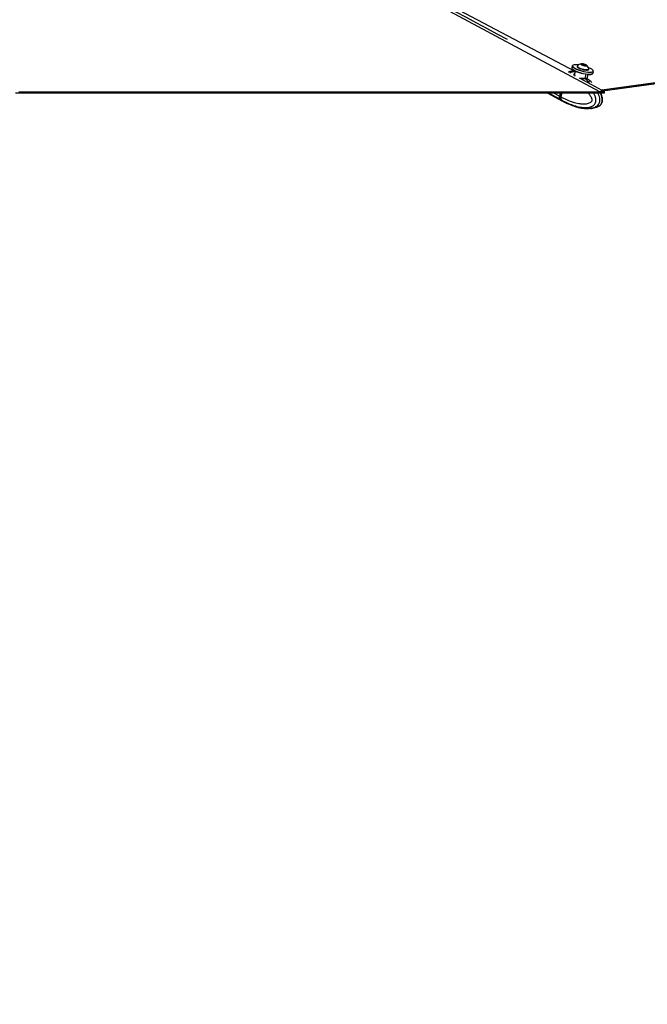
# Model space of a CAD drawing. Header units: millimetres. Extents: x 20 to 26560, y 40 to 17955.
# Tile 12 of 90: x 8008 to 9010, y 4413 to 5987. Entities that reach past the tile are written whole.
import ezdxf

# ---------------------------------------------------------------- set-up
doc = ezdxf.new("R2010")
doc.units = ezdxf.units.MM
doc.header["$LTSCALE"] = 2
doc.layers.add('COMPONENT_GEOMETRY', color=7, linetype='Continuous')
doc.styles.add('SLDTEXTSTYLE0', font='TXT', dxfattribs={"width": 0.75})
doc.dimstyles.new('SLDDIMSTYLE0', dxfattribs={"dimtxt": 150, "dimasz": 6.604, "dimexe": 0, "dimexo": 0.0625, "dimgap": 37.5, "dimtad": 0, "dimtih": 1, "dimtoh": 1, "dimdec": 1, "dimrnd": 1e-09, "dimzin": 12, "dimdsep": 46, "dimtxsty": 'SLDTEXTSTYLE0', "dimsah": 1, "dimcen": 0.09, "dimadec": 0, "dimazin": 3, "dimtfac": 1, "dimtdec": 1, "dimtofl": 0, "dimtmove": 0, "dimatfit": 3, "dimfxl": 1, "dimfrac": 2, "dimtolj": 1, "dimtzin": 12, "dimarcsym": 0})

# ---------------------------------------------------------------- blocks, each defined once
blk = doc.blocks.new('_D_3')
at = {"layer": 'COMPONENT_GEOMETRY', "color": 7}
for p, q in [((9873.9, 7345), (7394.1, 7345)), ((7400.4, 7345), (7400.4, 4671)), ((7100.3, 4640.5), (7054.6, 4640.5)), ((7054.6, 4640.5), (7054.6, 4402.4)), ((7700.5, 4640.5), (7746.2, 4640.5)), ((7746.2, 4640.5), (7746.2, 4402.4)), ((7054.6, 4402.4), (7100.3, 4402.4)), ((7746.2, 4402.4), (7700.5, 4402.4)), ((7400.4, 1504), (7400.4, 4177.9)), ((9668.8, 1504), (7394.1, 1504))]:
    blk.add_line(p, q, dxfattribs=at)
for points in [[(7400.4, 7345), (7399.4, 7338.4), (7401.4, 7338.4)], [(7400.4, 1504), (7401.4, 1510.6), (7399.4, 1510.6)]]:
    blk.add_solid(points, dxfattribs=at)
at = {"layer": 'COMPONENT_GEOMETRY', "color": 7, "char_height": 150, "attachment_point": 1, "style": 'SLDTEXTSTYLE0'}
for s, insert in [('9\'6.98"', (7100.3, 4595.7)), ('2920.5mm', (6908.1, 4371.3))]:
    blk.add_mtext(s, dxfattribs=dict(at, insert=insert))

msp = doc.modelspace()

# ---------------------------------------------------------------- linework, layer by layer
at = {"color": 7, "linetype": 'Continuous', "lineweight": 25}
for p, q in [((8895.22, 5904.74), (8480.01, 6123.81)), ((9723.49, 5981.73), (8937.41, 5874.9)), ((9486.28, 5947.64), (8938.75, 5873.22)), ((8890.31, 5913.55), (8889.51, 5910.56)), ((8893.83, 5904.09), (8891.58, 5905.28)), ((8895.33, 5905.17), (8894.14, 5900.63)), ((8898.5, 5913.24), (8898.31, 5912.53)), ((8905.76, 5916.36), (8908.43, 5916.24)), ((8906.18, 5915.38), (8905.76, 5916.36)), ((8909.27, 5914.28), (8906.18, 5915.38)), ((8908.03, 5914.72), (8908.43, 5916.24)), ((8908.43, 5916.24), (8911.53, 5915.13)), ((8911.95, 5914.15), (8909.27, 5914.28)), ((8911.28, 5914.18), (8911.53, 5915.13)), ((8911.53, 5915.13), (8911.95, 5914.15)), ((8916.68, 5907.68), (8916.87, 5908.39)), ((8923.36, 5901.63), (8924.15, 5904.63)), ((8894.26, 5900.59), (8894.19, 5900.42)), ((8913.66, 5893.49), (8914.24, 5893.11)), ((8914.08, 5893.91), (8915.64, 5899.81)), ((8919.87, 5888.65), (8919.54, 5888.9)), ((8937.41, 5874.9), (8936.22, 5874.58)), ((8941.86, 5870.29), (8942.02, 5871.46)), ((8941.86, 5870.29), (8942.02, 5871.46)), ((8191.63, 5870.29), (8170.09, 5870.29)), ((8850.1, 5870.29), (8873.56, 5857.91)), ((8871.29, 5870.29), (8869.9, 5865.04)), ((8871.73, 5870.29), (8870.31, 5864.89)), ((8872.55, 5863.64), (8870.47, 5864.74)), ((8871.04, 5860.14), (8873.03, 5859.09)), ((8872.56, 5863.65), (8872.55, 5863.64)), ((8872.56, 5863.65), (8874.31, 5870.29)), ((8873.03, 5859.09), (8873.16, 5859.02)), ((8874.03, 5857.66), (8876.21, 5856.51)), ((8941.86, 5870.29), (8935.55, 5870.29)), ((8883.38, 5853.12), (8883.2, 5853.12)), ((8884.13, 5852.88), (8888.24, 5851.27)), ((8891.21, 5850), (8893.54, 5849.3)), ((8915.57, 5845.26), (8917.08, 5845.35))]:
    msp.add_line(p, q, dxfattribs=at)
at = {"color": 8, "linetype": 'Continuous', "lineweight": 25}
for p, q in [((8893.83, 5904.09), (8894.9, 5903.51)), ((8902.42, 5893.69), (8937.41, 5874.9)), ((8911.12, 5893.81), (8912.78, 5900.11)), ((8870.51, 5860.43), (8851.82, 5870.29)), ((8869.9, 5865.04), (8859.96, 5870.29)), ((8870.47, 5864.74), (8871.93, 5870.29))]:
    msp.add_line(p, q, dxfattribs=at)
at = {"color": 8, "linetype": 'Continuous', "lineweight": 25, "flags": 128}
for points in [[(8934.25, 5872.24), (8544.51, 6081.62), (8154.77, 6291), (7765.03, 6500.39), (7375.3, 6709.77), (6985.58, 6919.16), (6595.9, 7128.58), (6511.26, 7174.15)], [(8895.03, 5904.03), (8894.98, 5904.03), (8893.83, 5904.09)], [(8870.31, 5864.89), (8870.31, 5864.89), (8870.32, 5864.86), (8870.35, 5864.82), (8870.4, 5864.78), (8870.47, 5864.74)]]:
    msp.add_lwpolyline(points, dxfattribs=at)
at = {"color": 7, "linetype": 'Continuous', "lineweight": 25, "flags": 128}
for points in [[(9724.18, 5979.97), (9329.59, 5926.34), (8938.75, 5873.22)], [(8889.51, 5910.56), (8889.49, 5910.08), (8889.99, 5909.06), (8891.16, 5907.92), (8892.95, 5906.71), (8895.3, 5905.47), (8898.1, 5904.26), (8901.24, 5903.12), (8904.6, 5902.11), (8908.03, 5901.25), (8911.39, 5900.6), (8914.56, 5900.17), (8917.39, 5899.98), (8919.77, 5900.04), (8921.6, 5900.35), (8922.82, 5900.9), (8923.36, 5901.63)], [(8922.27, 5900.59), (8921.16, 5900.11), (8919.37, 5899.81), (8917.04, 5899.75), (8914.27, 5899.93), (8911.18, 5900.35), (8907.89, 5900.99), (8904.54, 5901.82), (8901.26, 5902.82), (8898.19, 5903.93), (8895.45, 5905.11), (8893.16, 5906.32), (8891.41, 5907.51), (8890.27, 5908.62), (8889.95, 5909.11)], [(8924.15, 5904.63), (8923.61, 5903.9), (8922.4, 5903.35), (8920.56, 5903.04), (8918.18, 5902.98), (8915.35, 5903.17), (8912.19, 5903.6), (8908.82, 5904.25), (8905.39, 5905.1), (8902.03, 5906.12), (8898.89, 5907.26), (8896.09, 5908.47), (8893.74, 5909.71), (8891.95, 5910.92), (8890.78, 5912.06), (8890.29, 5913.07), (8890.31, 5913.55)], [(8900.5, 5915.12), (8897.96, 5915.37), (8895.4, 5915.43), (8893.33, 5915.25), (8891.83, 5914.83), (8890.97, 5914.19), (8890.77, 5913.36), (8891.26, 5912.36), (8892.4, 5911.25), (8894.15, 5910.07), (8896.44, 5908.86), (8899.18, 5907.67), (8902.25, 5906.56), (8905.53, 5905.57), (8908.88, 5904.74), (8912.17, 5904.1), (8915.26, 5903.68), (8918.03, 5903.49), (8920.35, 5903.56), (8922.15, 5903.86), (8923.34, 5904.39), (8923.87, 5905.13), (8923.72, 5906.05), (8922.9, 5907.11), (8921.45, 5908.26), (8919.42, 5909.46), (8919.42, 5909.46)], [(8898.31, 5912.53), (8898.29, 5912.29), (8898.72, 5911.53), (8899.8, 5910.67), (8901.45, 5909.77), (8903.54, 5908.89), (8905.93, 5908.1), (8908.44, 5907.46), (8910.87, 5907.02), (8913.06, 5906.8)], [(8898.65, 5913.51), (8898.48, 5913), (8898.91, 5912.25), (8899.99, 5911.39), (8901.64, 5910.48), (8903.73, 5909.6), (8906.12, 5908.81), (8908.63, 5908.17), (8911.06, 5907.73), (8913.25, 5907.51)], [(8911.64, 5913.61), (8912.83, 5913.67), (8913.41, 5913.97), (8913.31, 5914.47), (8912.52, 5915.09), (8911.18, 5915.73), (8909.48, 5916.3), (8907.69, 5916.72), (8906.07, 5916.91), (8904.88, 5916.85), (8904.29, 5916.55), (8904.4, 5916.05), (8905.19, 5915.43), (8906.53, 5914.78), (8908.23, 5914.21), (8910.02, 5913.8), (8911.64, 5913.61)], [(8913.06, 5906.8), (8914.83, 5906.83), (8916.06, 5907.1), (8916.65, 5907.6), (8916.68, 5907.68)], [(8913.25, 5907.51), (8915.02, 5907.54), (8916.25, 5907.82), (8916.84, 5908.31), (8916.87, 5908.7)], [(8919.42, 5909.46), (8916.89, 5910.67), (8916.05, 5911.02)], [(8006.23, 5872.24), (8013.98, 5872.24), (8029.5, 5872.24), (8037.26, 5872.24), (8045.02, 5872.24), (8060.54, 5872.24), (8068.3, 5872.24), (8083.81, 5872.24), (8091.57, 5872.24), (8107.09, 5872.24), (8114.85, 5872.24), (8122.61, 5872.24), (8138.13, 5872.24), (8145.88, 5872.24), (8161.4, 5872.24), (8169.16, 5872.24), (8184.68, 5872.24), (8192.44, 5872.24), (8207.95, 5872.24), (8215.71, 5872.24), (8223.47, 5872.24), (8238.99, 5872.24), (8246.75, 5872.24), (8262.27, 5872.24), (8270.02, 5872.24), (8285.54, 5872.24), (8293.3, 5872.24), (8301.06, 5872.24), (8316.58, 5872.24), (8324.34, 5872.24), (8339.85, 5872.24), (8347.61, 5872.24), (8363.13, 5872.24), (8370.89, 5872.24), (8378.65, 5872.24), (8394.16, 5872.24), (8401.92, 5872.24), (8417.44, 5872.24), (8425.2, 5872.24), (8440.72, 5872.24), (8448.48, 5872.24), (8456.24, 5872.24), (8471.75, 5872.24), (8479.51, 5872.24), (8495.03, 5872.24), (8502.79, 5872.24), (8518.31, 5872.24), (8526.06, 5872.24), (8541.58, 5872.24), (8549.34, 5872.24), (8557.1, 5872.24), (8572.62, 5872.24), (8580.38, 5872.24), (8595.89, 5872.24), (8603.65, 5872.24), (8619.17, 5872.24), (8626.93, 5872.24), (8634.69, 5872.24), (8650.2, 5872.24), (8657.96, 5872.24), (8673.48, 5872.24), (8681.24, 5872.24), (8696.76, 5872.24), (8704.52, 5872.24), (8712.27, 5872.24), (8727.79, 5872.24), (8735.55, 5872.24), (8751.07, 5872.24), (8758.83, 5872.24), (8774.35, 5872.24), (8782.1, 5872.24), (8789.86, 5872.24), (8805.38, 5872.24), (8813.14, 5872.24), (8828.66, 5872.24), (8836.42, 5872.24), (8851.93, 5872.24), (8859.69, 5872.24), (8875.21, 5872.24), (8882.97, 5872.24), (8890.73, 5872.24), (8906.24, 5872.24), (8914, 5872.24), (8924.13, 5872.24), (8934.25, 5872.24)], [(8936.22, 5874.58), (8939.01, 5873.08), (8942.02, 5871.46)], [(8942.02, 5871.46), (8939.23, 5872.96), (8938.75, 5873.22)], [(8000.64, 5870.29), (8016.16, 5870.29), (8023.92, 5870.29), (8039.44, 5870.29), (8047.2, 5870.29), (8062.71, 5870.29), (8070.47, 5870.29), (8078.23, 5870.29), (8093.75, 5870.29), (8101.51, 5870.29), (8117.03, 5870.29), (8124.78, 5870.29), (8140.3, 5870.29), (8148.06, 5870.29), (8155.82, 5870.29), (8171.34, 5870.29), (8179.1, 5870.29), (8194.61, 5870.29), (8202.37, 5870.29), (8217.89, 5870.29), (8225.65, 5870.29), (8233.41, 5870.29), (8248.93, 5870.29), (8256.68, 5870.29), (8272.2, 5870.29), (8279.96, 5870.29), (8295.48, 5870.29), (8303.24, 5870.29), (8318.75, 5870.29), (8326.51, 5870.29), (8334.27, 5870.29), (8349.79, 5870.29), (8357.55, 5870.29), (8373.07, 5870.29), (8380.82, 5870.29), (8396.34, 5870.29), (8404.1, 5870.29), (8411.86, 5870.29), (8427.38, 5870.29), (8435.14, 5870.29), (8450.65, 5870.29), (8458.41, 5870.29), (8473.93, 5870.29), (8481.69, 5870.29), (8489.45, 5870.29), (8504.96, 5870.29), (8512.72, 5870.29), (8528.24, 5870.29), (8536, 5870.29), (8551.52, 5870.29), (8559.28, 5870.29), (8567.04, 5870.29), (8582.55, 5870.29), (8590.31, 5870.29), (8605.83, 5870.29), (8613.59, 5870.29), (8629.11, 5870.29), (8636.86, 5870.29), (8652.38, 5870.29), (8660.14, 5870.29), (8667.9, 5870.29), (8683.42, 5870.29), (8691.18, 5870.29), (8706.69, 5870.29), (8714.45, 5870.29), (8729.97, 5870.29), (8737.73, 5870.29), (8745.49, 5870.29), (8761, 5870.29), (8768.76, 5870.29), (8784.28, 5870.29), (8792.04, 5870.29), (8807.56, 5870.29), (8815.32, 5870.29), (8823.07, 5870.29), (8838.59, 5870.29), (8846.35, 5870.29), (8861.87, 5870.29), (8869.63, 5870.29), (8885.15, 5870.29), (8892.9, 5870.29), (8908.42, 5870.29), (8916.18, 5870.29), (8923.94, 5870.29), (8941.86, 5870.29)], [(8168.25, 5870.29), (8154.34, 5870.29), (8146.58, 5870.29), (8134.44, 5870.29)], [(8580.97, 5870.29), (8565.55, 5870.29), (8557.8, 5870.29), (8545.29, 5870.29)], [(8870.51, 5860.43), (8872.1, 5858.86), (8873.8, 5857.79)]]:
    msp.add_lwpolyline(points, dxfattribs=at)
at = {"color": 7, "linetype": 'Continuous', "lineweight": 25}
for centre, radius, start, end in [((8890.91, 5891.98), 13.43, 71.30858, 122.06887), ((8906.5, 5906.35), 10.63, 97.81352, 137.63474), ((8906.5, 5906.35), 10.63, 12.808, 52.62921), ((8912.28, 5893.45), 1.21, 163.11184, 225.79828), ((8874.87, 5863.34), 5.25, 161.10797, 213.74251)]:
    msp.add_arc(centre, radius, start, end, dxfattribs=at)
at = {"color": 8, "linetype": 'Continuous', "lineweight": 25}
for centre, radius, start, end in [((8894.36, 5888.31), 15.79, 91.912, 120.28726), ((8880.86, 5865.27), 9.92, 219.09634, 242.02865)]:
    msp.add_arc(centre, radius, start, end, dxfattribs=at)
at = {"color": 7, "linetype": 'Continuous', "lineweight": 25}
for centre, major_axis, ratio, start_param, end_param in [((8886.2, 5884.9), (10.01, 19.31), 0.6504785, 0.3315447, 0.7930607), ((8886.2, 5884.9), (10.3, 19.16), 0.6744807, 0.097507, 0.3414669), ((8874.65, 5864.77), (2.76, 5.33), 0.651375, 1.9026784, 2.8652292), ((8874.24, 5864.98), (2.48, 4.79), 0.6501369, 1.9022131, 2.1718711), ((8884.1, 5876.94), (10.01, 19.31), 0.6504785, 2.8648918, 3.136862)]:
    msp.add_ellipse(centre, major_axis=major_axis, ratio=ratio, start_param=start_param, end_param=end_param, dxfattribs=at)
at = {"color": 8, "linetype": 'Continuous', "lineweight": 25}
for points, knots in [([(6517.22, 7175.03), (6585.55, 7138.33), (6738.65, 7056.1), (6976.43, 6928.36), (7230.65, 6791.79), (7484.85, 6655.23), (8003.4, 6376.66), (8437.2, 6143.62), (8786.26, 5956.09)], [0, 0, 0, 0, 0.09031354, 0.20234818, 0.31438282, 0.42641746, 0.5384521, 1, 1, 1, 1]), ([(8893.33, 5898.37), (8893.23, 5898.72), (8892.9, 5899.82), (8893.3, 5901.13), (8894.19, 5901.56), (8894.41, 5901.66)], [0, 0, 0, 0, 0.2691382, 0.824119, 1, 1, 1, 1]), ([(8894.19, 5900.42), (8894.13, 5900.3), (8893.83, 5899.64), (8894.06, 5898.45), (8894.74, 5897.6), (8894.93, 5897.35)], [0, 0, 0, 0, 0.1341373, 0.7510593, 1, 1, 1, 1]), ([(8901.28, 5894.19), (8902.3, 5894.07), (8904.44, 5893.82), (8907.71, 5893.8), (8909.93, 5893.81), (8910.93, 5893.81), (8911.12, 5893.81)], [0, 0, 0, 0, 0.2913676, 0.6107019, 0.9253774, 1, 1, 1, 1]), ([(8911.43, 5892.59), (8911.23, 5892.59), (8910.18, 5892.59), (8907.94, 5892.6), (8905.69, 5892.72), (8904.6, 5892.77)], [0, 0, 0, 0, 0.10924373, 0.57047683, 1, 1, 1, 1]), ([(8911.12, 5893.81), (8911.8, 5893.81), (8913.23, 5893.81), (8914.1, 5893.78), (8913.99, 5893.91), (8913.97, 5893.94)], [0, 0, 0, 0, 0.406541, 0.863617, 1, 1, 1, 1]), ([(8914.24, 5893.11), (8914.24, 5893.11), (8914.64, 5892.85), (8914.54, 5892.73), (8913.7, 5892.59), (8912.16, 5892.59), (8911.43, 5892.59)], [0, 0, 0, 0, 0.0010006, 0.3353944, 0.6879435, 1, 1, 1, 1]), ([(8911.43, 5892.59), (8912.51, 5891.72), (8914.6, 5890.04), (8916.57, 5888.08), (8917.53, 5887.13)], [0, 0, 0, 0, 0.5134544, 1, 1, 1, 1]), ([(8921.69, 5886.99), (8921.22, 5887.47), (8920.64, 5888.07), (8920, 5888.55), (8919.87, 5888.65)], [0, 0, 0, 0, 0.7895501, 1, 1, 1, 1]), ([(8916.11, 5870.29), (8916.72, 5869.5), (8918.31, 5867.44), (8920.2, 5864.09), (8921.38, 5860.82), (8921.65, 5858.68), (8921.49, 5857.59), (8921.13, 5856.72), (8920.18, 5855.44), (8918.31, 5854.19), (8914.55, 5852.75), (8909.36, 5852.17), (8902.04, 5852.66), (8892.76, 5854.67), (8882.58, 5858.36), (8875.59, 5862.05), (8872.56, 5863.65)], [0, 0, 0, 0, 0.0400984, 0.1056152, 0.1485991, 0.168697, 0.1821291, 0.1877681, 0.2046542, 0.2463619, 0.2878063, 0.3935771, 0.4958669, 0.6403213, 0.8440352, 1, 1, 1, 1]), ([(8873.16, 5859.02), (8873.16, 5859.02), (8876.22, 5857.28), (8883.51, 5853.54), (8894.13, 5849.53), (8904.01, 5847.33), (8912.03, 5846.72), (8917.94, 5847.37), (8922.61, 5849.15), (8925.39, 5851.13), (8927.01, 5853.48), (8927.88, 5855.68), (8928.34, 5858.27), (8927.96, 5862.18), (8926.58, 5866.36), (8924.97, 5869), (8924.19, 5870.29)], [0, 0, 0, 0, 0.0000013, 0.1404117, 0.3301103, 0.4662859, 0.5649377, 0.672042, 0.7184572, 0.7746145, 0.8074187, 0.8216778, 0.8557258, 0.8917128, 0.9470843, 1, 1, 1, 1]), ([(8930.85, 5870.29), (8931.52, 5868.92), (8932.79, 5866.34), (8933.96, 5861.98), (8934.22, 5857.85), (8933.44, 5854.24), (8931.78, 5851.11), (8929.29, 5848.74), (8926.3, 5847.1), (8922.94, 5845.98), (8919.24, 5845.34), (8916.56, 5845.3), (8915.28, 5845.28)], [0, 0, 0, 0, 0.1095719, 0.2067704, 0.3048348, 0.3778343, 0.4507365, 0.5584988, 0.6530794, 0.7499447, 0.8798617, 1, 1, 1, 1]), ([(8932.49, 5849.08), (8932.58, 5849.12), (8933.77, 5849.64), (8935.51, 5851.16), (8937.05, 5853.48), (8937.92, 5855.68), (8938.38, 5858.27), (8938.11, 5862.18), (8936.98, 5866.36), (8935.67, 5869), (8935.03, 5870.29)], [0, 0, 0, 0, 0.01476885, 0.21128585, 0.3260808, 0.37597902, 0.49512665, 0.62105962, 0.81482676, 1, 1, 1, 1])]:
    msp.add_open_spline(points, degree=3, knots=knots, dxfattribs=at)
at = {"color": 7, "linetype": 'Continuous', "lineweight": 25}
for points, knots in [([(8914.26, 5893.1), (8914.25, 5893.1), (8914.23, 5893.11), (8914.03, 5893.45), (8914.07, 5893.77), (8914.09, 5893.93)], [0, 0, 0, 0, 0.3960074, 0.6980656, 1, 1, 1, 1]), ([(8919.84, 5888.62), (8918.1, 5890.12), (8916.26, 5891.71), (8914.33, 5893.03), (8914.23, 5893.1)], [0, 0, 0, 0, 0.9486258, 1, 1, 1, 1]), ([(8921.59, 5887.1), (8921.17, 5887.5), (8920.51, 5888.14), (8919.8, 5888.68), (8919.53, 5888.89)], [0, 0, 0, 0, 0.6206277, 1, 1, 1, 1]), ([(8942.02, 5871.46), (8940.78, 5871.68), (8938.23, 5872.14), (8935.6, 5872.21), (8934.25, 5872.24)], [0, 0, 0, 0, 0.48969207, 1, 1, 1, 1]), ([(8872.55, 5863.64), (8872.42, 5863.01), (8872.16, 5861.76), (8872.39, 5860.21), (8872.79, 5859.41), (8873.02, 5859.11), (8873.03, 5859.09)], [0, 0, 0, 0, 0.350295, 0.700583, 0.9859267, 1, 1, 1, 1]), ([(8876.2, 5856.52), (8878.45, 5855.34), (8880.81, 5854.11), (8883.24, 5853.1), (8883.36, 5853.05)], [0, 0, 0, 0, 0.95184574, 1, 1, 1, 1]), ([(8932.5, 5849.07), (8932.74, 5849.19), (8933.7, 5849.66), (8935.09, 5850.77), (8936.51, 5852.25), (8937.62, 5853.86), (8938.37, 5855.73), (8938.78, 5857.83), (8938.81, 5860.13), (8938.49, 5862.54), (8937.83, 5864.9), (8936.9, 5867.52), (8936.06, 5869.25), (8935.55, 5870.29)], [0, 0, 0, 0, 0.0374188, 0.1484979, 0.2259614, 0.3021174, 0.3810821, 0.4657841, 0.5549051, 0.6516638, 0.752872, 0.8514962, 1, 1, 1, 1]), ([(8883.17, 5853.17), (8883.16, 5853.18), (8883.13, 5853.22), (8883.43, 5853.15), (8883.9, 5852.97), (8884.13, 5852.88)], [0, 0, 0, 0, 0.1514315, 0.5871021, 1, 1, 1, 1]), ([(8888.24, 5851.27), (8888.5, 5851.18), (8889.01, 5850.98), (8889.96, 5850.56), (8890.71, 5850.23), (8891.11, 5850.05), (8891.21, 5850)], [0, 0, 0, 0, 0.2990505, 0.5979905, 0.9014906, 1, 1, 1, 1]), ([(8893.5, 5849.15), (8894, 5848.99), (8895.42, 5848.52), (8898.36, 5847.68), (8902.77, 5846.61), (8908.67, 5845.54), (8913.15, 5845.36), (8915.57, 5845.26)], [0, 0, 0, 0, 0.0720113, 0.2028277, 0.4086862, 0.6799768, 1, 1, 1, 1]), ([(8919.5, 5845.5), (8920.07, 5845.52), (8922.06, 5845.61), (8925.12, 5846.24), (8928.32, 5847.17), (8930.6, 5848.07), (8931.81, 5848.7), (8932.33, 5848.96)], [0, 0, 0, 0, 0.1318907, 0.4645239, 0.7082309, 0.8768141, 1, 1, 1, 1])]:
    msp.add_open_spline(points, degree=3, knots=knots, dxfattribs=at)

# ---------------------------------------------------------------- dimensions: what is measured, and where the dimension line sits
at = {"layer": 'COMPONENT_GEOMETRY', "color": 7}
dim = msp.add_linear_dim(base=(7400.43, 1503.96), p1=(9876.44, 7344.96), p2=(9671.31, 1503.96), angle=90, dimstyle='SLDDIMSTYLE0', dxfattribs=at)
dim.commit()
dim.dimension.update_dxf_attribs({"geometry": '_D_3', "text_midpoint": (7400.43, 4424.46), "dimtype": 160})

doc.saveas('drawing.dxf')
